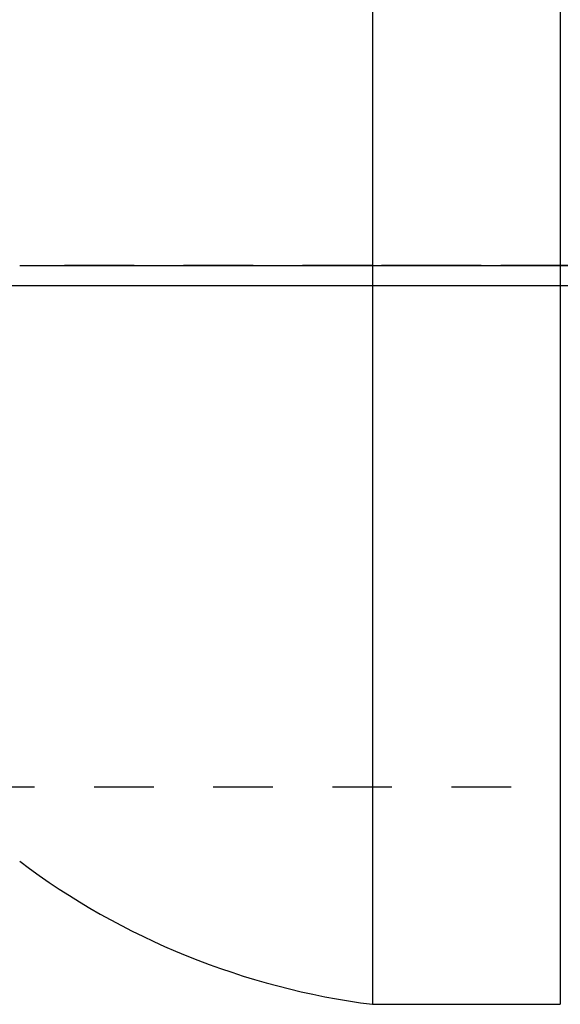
# Model space of a CAD drawing. Header units: inches. Extents: x 1 to 129, y 1 to 99.
# Tile 12 of 27: x 7.061 to 7.969, y 9.248 to 10.9. Entities that reach past the tile are written whole.
import ezdxf

# ---------------------------------------------------------------- set-up
doc = ezdxf.new("R2010")
doc.units = ezdxf.units.IN
doc.header["$LTSCALE"] = 2
doc.header["$MEASUREMENT"] = 0
doc.linetypes.add('HIDDEN', pattern=[0.075, 0.05, -0.025])
doc.layers.add('HIDDEN', color=102, linetype='HIDDEN')
doc.layers.add('TEXT', color=140, linetype='Continuous', lineweight=25)

msp = doc.modelspace()

# ---------------------------------------------------------------- linework, layer by layer
for p, q in [((7.653, 11.4751), (7.653, 10.4876)), ((7.9686, 11.4751), (7.9686, 10.4876)), ((7.0608, 10.4876), (7.653, 10.4876)), ((7.653, 10.4876), (7.653, 9.2476)), ((7.653, 10.4876), (7.9686, 10.4876)), ((7.9686, 10.4876), (7.9686, 9.2476)), ((7.9686, 10.4876), (8.5608, 10.4876)), ((7.653, 9.2476), (7.9686, 9.2476))]:
    msp.add_line(p, q)
msp.add_arc((7.8108, 10.4876), 1.25, 233.1301, 262.7478)
at = {"layer": 'HIDDEN'}
for p, q in [((12.4358, 10.4876), (3.1858, 10.4876)), ((7.653, 10.4876), (7.0608, 10.4876)), ((7.9686, 10.4876), (7.653, 10.4876)), ((8.5608, 10.4876), (7.9686, 10.4876)), ((3.1858, 9.6126), (12.4358, 9.6126))]:
    msp.add_line(p, q, dxfattribs=at)
at = {"layer": 'TEXT'}
msp.add_line((129, 10.4533), (3, 10.4533), dxfattribs=at)

doc.saveas('drawing.dxf')
